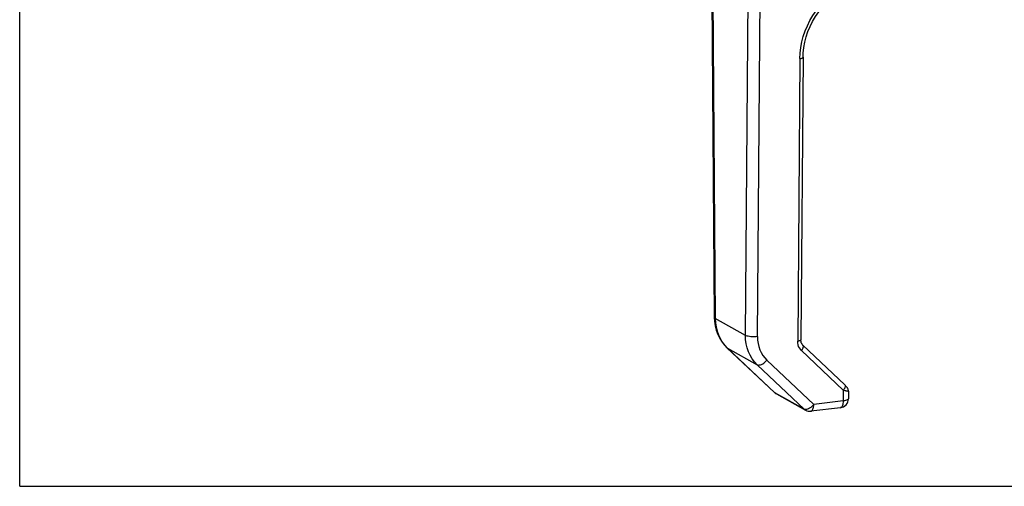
# Model space of a CAD drawing. Header units: inches. Extents: x 0 to 16.9, y 0 to 13.1.
# Tile 1 of 36: x 0 to 8.6, y 0 to 4.1. Entities that reach past the tile are written whole.
import ezdxf

# ---------------------------------------------------------------- set-up
doc = ezdxf.new("R2010")
doc.units = ezdxf.units.IN
doc.header["$LTSCALE"] = 0.930769
doc.header["$MEASUREMENT"] = 0
doc.layers.get('0').update_dxf_attribs({"linetype": 'CONTINUOUS'})

msp = doc.modelspace()

# ---------------------------------------------------------------- linework, layer by layer
at = {"color": 7, "linetype": 'Continuous'}
for p, q in [((0, 0), (0, 13.0769)), ((6.0085, 4.8261), (6.0341, 1.4655)), ((6.0159, 4.818), (6.0415, 1.4575)), ((6.3048, 1.3113), (6.3304, 4.6435)), ((6.4094, 1.3001), (6.435, 4.6323)), ((6.7773, 3.715), (6.7585, 1.2606)), ((6.8046, 3.7266), (6.7858, 1.2721)), ((6.8046, 3.7266), (6.8046, 3.7266)), ((6.3048, 1.3113), (6.0415, 1.4575)), ((6.1239, 1.2252), (6.1476, 1.2003)), ((6.1441, 1.2028), (6.1476, 1.2003)), ((6.1441, 1.2028), (6.5572, 0.8137)), ((6.1476, 1.2003), (6.4077, 1.0559)), ((6.1476, 1.2003), (6.5608, 0.8111)), ((6.8038, 1.2251), (7.167, 0.8807)), ((7.1545, 0.8345), (6.7913, 1.179)), ((6.8141, 0.6705), (6.4077, 1.0559)), ((6.4914, 1.096), (6.8979, 0.7105)), ((6.5608, 0.8111), (6.5572, 0.8137)), ((6.8141, 0.6705), (6.5608, 0.8111)), ((6.5678, 0.8054), (6.5608, 0.8111)), ((6.573, 0.8021), (6.5678, 0.8054)), ((6.573, 0.8021), (6.8264, 0.6615)), ((7.1545, 0.8345), (7.1538, 0.7414)), ((7.1997, 0.826), (7.1992, 0.7606)), ((7.1997, 0.826), (7.1997, 0.826)), ((7.1538, 0.7414), (6.8979, 0.7105)), ((7.1992, 0.7606), (7.1992, 0.7599)), ((6.82, 0.6682), (6.8141, 0.6705)), ((7.1299, 0.683), (6.874, 0.6522)), ((0, 0), (16.9231, 0))]:
    msp.add_line(p, q, dxfattribs=at)
for points in [[(6.7773, 3.715), (6.7795, 3.7635), (6.7852, 3.8119), (6.7944, 3.8602), (6.8071, 3.908), (6.8231, 3.9551), (6.8424, 4.0011), (6.865, 4.0458), (6.8905, 4.0889), (6.9188, 4.13), (6.9499, 4.1692)], [(6.8046, 3.7266), (6.806, 3.7629), (6.811, 3.8102), (6.8196, 3.8573), (6.8317, 3.9041), (6.8473, 3.9501), (6.8662, 3.995), (6.8884, 4.0386), (6.9137, 4.0805), (6.9418, 4.1205), (6.9659, 4.1505)], [(6.7773, 3.715), (6.7838, 3.716), (6.7895, 3.7172), (6.7944, 3.7186), (6.7984, 3.7202), (6.8015, 3.722), (6.8036, 3.7239), (6.8045, 3.7259), (6.8046, 3.7266)], [(6.0415, 1.4575), (6.0371, 1.4603), (6.0347, 1.4632), (6.0341, 1.4655)], [(6.0341, 1.4655), (6.0355, 1.4352), (6.0409, 1.3951), (6.0504, 1.3562), (6.0638, 1.3191), (6.0809, 1.2841), (6.1016, 1.2516), (6.1255, 1.2218), (6.1441, 1.2028)], [(6.0415, 1.4575), (6.0434, 1.4203), (6.0488, 1.3839), (6.0575, 1.3486), (6.0695, 1.3147), (6.0847, 1.2827), (6.1029, 1.2527), (6.1239, 1.2252)], [(6.4077, 1.0559), (6.3843, 1.0806), (6.3636, 1.108), (6.3458, 1.1377), (6.3311, 1.1695), (6.3195, 1.2031), (6.3112, 1.2382), (6.3063, 1.2744), (6.3048, 1.3113)], [(6.4094, 1.3001), (6.3978, 1.299), (6.3858, 1.2984), (6.3739, 1.2984), (6.3621, 1.2988), (6.3503, 1.2997), (6.3391, 1.3011), (6.3286, 1.3031), (6.3192, 1.3054), (6.3112, 1.3082), (6.3048, 1.3113)], [(6.4094, 1.3001), (6.4106, 1.2705), (6.4145, 1.2417), (6.4211, 1.2137), (6.4303, 1.1868), (6.4421, 1.1614), (6.4563, 1.1376), (6.4727, 1.1159), (6.4914, 1.096)], [(6.7858, 1.2721), (6.7857, 1.2718), (6.785, 1.2698), (6.7832, 1.2679), (6.7802, 1.2661), (6.7762, 1.2644), (6.7711, 1.2629), (6.7652, 1.2616), (6.7585, 1.2606)], [(6.7913, 1.179), (6.7814, 1.1898), (6.7733, 1.2019), (6.7668, 1.2153), (6.7621, 1.2297), (6.7594, 1.2448), (6.7585, 1.2606)], [(6.8038, 1.2251), (6.8029, 1.2261), (6.7976, 1.2322), (6.7933, 1.2391), (6.79, 1.2466), (6.7876, 1.2547), (6.7862, 1.2631), (6.7858, 1.2721)], [(6.7913, 1.179), (6.7959, 1.1848), (6.7998, 1.1907), (6.8029, 1.1964), (6.8053, 1.202), (6.8069, 1.2074), (6.8077, 1.2125), (6.8076, 1.2172), (6.8065, 1.2212), (6.8045, 1.2244), (6.8038, 1.2251)], [(6.4077, 1.0559), (6.4136, 1.0537), (6.4204, 1.053), (6.428, 1.0537), (6.4363, 1.0558), (6.4452, 1.0594), (6.4545, 1.0643), (6.464, 1.0706), (6.4735, 1.0781), (6.4827, 1.0866), (6.4914, 1.096)], [(7.167, 0.8807), (7.1676, 0.8801), (7.1696, 0.877), (7.1707, 0.8733), (7.171, 0.869), (7.1704, 0.864), (7.1689, 0.8586), (7.1665, 0.8528), (7.1633, 0.8467), (7.1592, 0.8406), (7.1545, 0.8345)], [(7.1997, 0.826), (7.1994, 0.8316), (7.1983, 0.8379), (7.1966, 0.8435), (7.1945, 0.8484), (7.1921, 0.8526), (7.1897, 0.8562), (7.1873, 0.8594), (7.1849, 0.8623), (7.1824, 0.8652), (7.1797, 0.8681), (7.1768, 0.8711), (7.1735, 0.8744), (7.1699, 0.878), (7.167, 0.8807)], [(7.1997, 0.826), (7.1997, 0.8259), (7.1994, 0.8254), (7.1986, 0.825), (7.1973, 0.8248), (7.1956, 0.8248), (7.1934, 0.825), (7.1907, 0.8254), (7.1876, 0.8259), (7.184, 0.8266), (7.18, 0.8275), (7.1756, 0.8286), (7.1707, 0.8299), (7.1656, 0.8313), (7.1602, 0.8328), (7.1545, 0.8345)], [(6.8979, 0.7105), (6.8896, 0.7015), (6.8807, 0.6932), (6.8713, 0.6858), (6.8619, 0.6794), (6.8525, 0.6743), (6.8434, 0.6706), (6.8348, 0.6683)], [(6.874, 0.6522), (6.8748, 0.6523), (6.8796, 0.6541), (6.884, 0.6577), (6.8879, 0.6631), (6.8913, 0.6702), (6.8941, 0.6786), (6.8961, 0.6883), (6.8974, 0.6991), (6.8979, 0.7105)], [(7.1538, 0.7414), (7.1533, 0.7299), (7.152, 0.7192), (7.15, 0.7095), (7.1472, 0.701), (7.1438, 0.694), (7.1399, 0.6886), (7.1354, 0.685), (7.1307, 0.6832), (7.1299, 0.683)], [(7.1992, 0.7599), (7.1978, 0.7565), (7.1945, 0.7533), (7.1894, 0.7503), (7.1826, 0.7475), (7.1742, 0.7451), (7.1645, 0.743), (7.1538, 0.7414)], [(6.8141, 0.6705), (6.8212, 0.6648), (6.8264, 0.6615)], [(6.8348, 0.6683), (6.8269, 0.6675), (6.82, 0.6682)]]:
    msp.add_lwpolyline(points, dxfattribs=at)
for centre, start, end in [((6.6112, 0.871), 226.70647, 240.96801), ((7.1205, 0.7612), 276.8817, 359.5616), ((6.8646, 0.7303), 240.96801, 276.8817)]:
    msp.add_arc(centre, 0.0787, start, end, dxfattribs=at)

doc.saveas('drawing.dxf')
